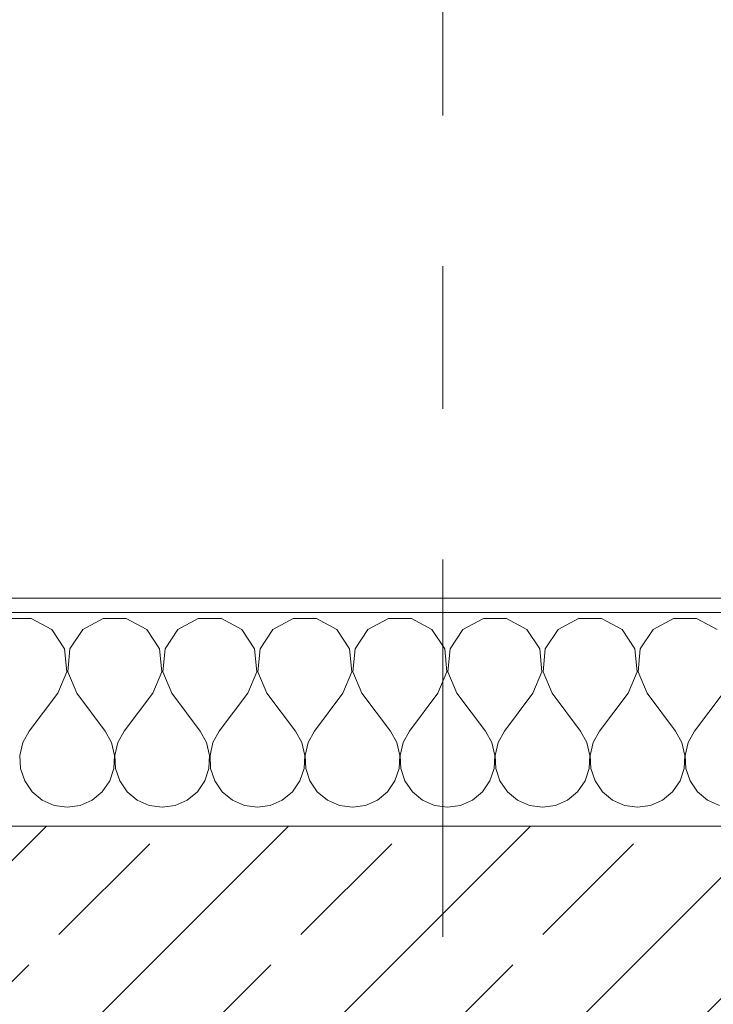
# Model space of a CAD drawing. Header units: metres. Extents: x -4 to 100, y -11 to 17.
# Tile 83 of 256: x 3.833 to 4.32, y 13.57 to 14.261. Entities that reach past the tile are written whole.
import ezdxf

# ---------------------------------------------------------------- set-up
doc = ezdxf.new("R2010")
doc.units = ezdxf.units.M
doc.header["$MEASUREMENT"] = 0
doc.linetypes.add('Strichlinie doppelt', pattern=[0.546806, 0.264583, -0.105833, 0.070556, -0.105833])
for name, color, linetype in [('152 - Bemaßung_ Beschriftung.Ausbau', 7, 'Continuous'), ('451 - Universal.Achsen Raster', 7, 'Continuous'), ('603 - Struktur.Bodenplatte_ Decke Roh', 7, 'Continuous'), ('604 - Struktur.Wand Aussen', 7, 'Continuous')]:
    doc.layers.add(name, color=color, linetype=linetype)
doc.styles.add('ERSTELLTER_STIL_2', font='txt')
doc.dimstyles.new('ERSTELLTER_STIL__5', dxfattribs={"dimtxt": 0.1, "dimasz": 0.0532, "dimexe": 0.18, "dimexo": 0.0625, "dimgap": 0, "dimtad": 1, "dimtih": 1, "dimtoh": 1, "dimzin": 0, "dimdsep": 46, "dimtxsty": 'ERSTELLTER_STIL_2', "dimblk": 'ARROWHEAD_2', "dimblk1": 'ARROWHEAD_2', "dimblk2": 'ARROWHEAD_2', "dimcen": 0.09, "dimse1": 1, "dimse2": 1, "dimclrd": 7, "dimclre": 7, "dimclrt": 7, "dimazin": 0, "dimtfac": 1, "dimtdec": 4, "dimtmove": 0, "dimatfit": 3, "dimfxl": 1, "dimtolj": 1, "dimtzin": 0, "dimarcsym": 0})

# ---------------------------------------------------------------- blocks, each defined once
blk = doc.blocks.new('*X63')
at = {"layer": '604 - Struktur.Wand Aussen', "color": 7, "linetype": 'Continuous', "lineweight": 5}
for p, q in [((3.84145, 13.84066), (3.82521, 13.84066)), ((3.85576, 13.83299), (3.84145, 13.84066)), ((3.89188, 13.84066), (3.87757, 13.83299)), ((3.90812, 13.84066), (3.89188, 13.84066)), ((3.92243, 13.83299), (3.90812, 13.84066)), ((3.95855, 13.84066), (3.94424, 13.83299)), ((3.97479, 13.84066), (3.95855, 13.84066)), ((3.9891, 13.83299), (3.97479, 13.84066)), ((4.02521, 13.84066), (4.0109, 13.83299)), ((4.04145, 13.84066), (4.02521, 13.84066)), ((4.05576, 13.83299), (4.04145, 13.84066)), ((4.09188, 13.84066), (4.07757, 13.83299)), ((4.10812, 13.84066), (4.09188, 13.84066)), ((4.12243, 13.83299), (4.10812, 13.84066)), ((4.15855, 13.84066), (4.14424, 13.83299)), ((4.17479, 13.84066), (4.15855, 13.84066)), ((4.1891, 13.83299), (4.17479, 13.84066)), ((4.22521, 13.84066), (4.2109, 13.83299)), ((4.24145, 13.84066), (4.22521, 13.84066)), ((4.25576, 13.83299), (4.24145, 13.84066)), ((4.29188, 13.84066), (4.27757, 13.83299)), ((4.30812, 13.84066), (4.29188, 13.84066)), ((4.32243, 13.83299), (4.30812, 13.84066)), ((3.86475, 13.81947), (3.85576, 13.83299)), ((3.87757, 13.83299), (3.86858, 13.81947)), ((3.93142, 13.81947), (3.92243, 13.83299)), ((3.94424, 13.83299), (3.93525, 13.81947)), ((3.99808, 13.81947), (3.9891, 13.83299)), ((4.0109, 13.83299), (4.00192, 13.81947)), ((4.06475, 13.81947), (4.05576, 13.83299)), ((4.07757, 13.83299), (4.06858, 13.81947)), ((4.13142, 13.81947), (4.12243, 13.83299)), ((4.14424, 13.83299), (4.13525, 13.81947)), ((4.19808, 13.81947), (4.1891, 13.83299)), ((4.2109, 13.83299), (4.20192, 13.81947)), ((4.26475, 13.81947), (4.25576, 13.83299)), ((4.27757, 13.83299), (4.26858, 13.81947)), ((3.86629, 13.8033), (3.86475, 13.81947)), ((3.86858, 13.81947), (3.86705, 13.8033)), ((3.93295, 13.8033), (3.93142, 13.81947)), ((3.93525, 13.81947), (3.93371, 13.8033)), ((3.99962, 13.8033), (3.99808, 13.81947)), ((4.00192, 13.81947), (4.00038, 13.8033)), ((4.06629, 13.8033), (4.06475, 13.81947)), ((4.06858, 13.81947), (4.06705, 13.8033)), ((4.13295, 13.8033), (4.13142, 13.81947)), ((4.13525, 13.81947), (4.13371, 13.8033)), ((4.19962, 13.8033), (4.19808, 13.81947)), ((4.20192, 13.81947), (4.20038, 13.8033)), ((4.26629, 13.8033), (4.26475, 13.81947)), ((4.26858, 13.81947), (4.26705, 13.8033)), ((3.86, 13.78833), (3.86629, 13.8033)), ((3.86705, 13.8033), (3.87333, 13.78833)), ((3.92667, 13.78833), (3.93295, 13.8033)), ((3.93371, 13.8033), (3.94, 13.78833)), ((3.99333, 13.78833), (3.99962, 13.8033)), ((4.00038, 13.8033), (4.00667, 13.78833)), ((4.06, 13.78833), (4.06629, 13.8033)), ((4.06705, 13.8033), (4.07333, 13.78833)), ((4.12667, 13.78833), (4.13295, 13.8033)), ((4.13371, 13.8033), (4.14, 13.78833)), ((4.19333, 13.78833), (4.19962, 13.8033)), ((4.20038, 13.8033), (4.20667, 13.78833)), ((4.26, 13.78833), (4.26629, 13.8033)), ((4.26705, 13.8033), (4.27333, 13.78833)), ((3.86, 13.78833), (3.84, 13.76167)), ((3.87333, 13.78833), (3.89333, 13.76167)), ((3.92667, 13.78833), (3.90667, 13.76167)), ((3.94, 13.78833), (3.96, 13.76167)), ((3.99333, 13.78833), (3.97333, 13.76167)), ((4.00667, 13.78833), (4.02667, 13.76167)), ((4.06, 13.78833), (4.04, 13.76167)), ((4.07333, 13.78833), (4.09333, 13.76167)), ((4.12667, 13.78833), (4.10667, 13.76167)), ((4.14, 13.78833), (4.16, 13.76167)), ((4.19333, 13.78833), (4.17333, 13.76167)), ((4.20667, 13.78833), (4.22667, 13.76167)), ((4.26, 13.78833), (4.24, 13.76167)), ((4.27333, 13.78833), (4.29333, 13.76167)), ((4.32667, 13.78833), (4.30667, 13.76167)), ((3.84, 13.76167), (3.83555, 13.75362)), ((3.89778, 13.75362), (3.89333, 13.76167)), ((3.90667, 13.76167), (3.90222, 13.75362)), ((3.96445, 13.75362), (3.96, 13.76167)), ((3.97333, 13.76167), (3.96888, 13.75362)), ((4.03112, 13.75362), (4.02667, 13.76167)), ((4.04, 13.76167), (4.03555, 13.75362)), ((4.09778, 13.75362), (4.09333, 13.76167)), ((4.10667, 13.76167), (4.10222, 13.75362)), ((4.16445, 13.75362), (4.16, 13.76167)), ((4.17333, 13.76167), (4.16888, 13.75362)), ((4.23112, 13.75362), (4.22667, 13.76167)), ((4.24, 13.76167), (4.23555, 13.75362)), ((4.29778, 13.75362), (4.29333, 13.76167)), ((4.30667, 13.76167), (4.30222, 13.75362)), ((3.83555, 13.75362), (3.83347, 13.74466)), ((3.89987, 13.74466), (3.89778, 13.75362)), ((3.90222, 13.75362), (3.90013, 13.74466)), ((3.96653, 13.74466), (3.96445, 13.75362)), ((3.96888, 13.75362), (3.9668, 13.74466)), ((4.0332, 13.74466), (4.03112, 13.75362)), ((4.03555, 13.75362), (4.03347, 13.74466)), ((4.09987, 13.74466), (4.09778, 13.75362)), ((4.10222, 13.75362), (4.10013, 13.74466)), ((4.16653, 13.74466), (4.16445, 13.75362)), ((4.16888, 13.75362), (4.1668, 13.74466)), ((4.2332, 13.74466), (4.23112, 13.75362)), ((4.23555, 13.75362), (4.23347, 13.74466)), ((4.29987, 13.74466), (4.29778, 13.75362)), ((4.30222, 13.75362), (4.30013, 13.74466)), ((3.83347, 13.74466), (3.83391, 13.73547)), ((3.89942, 13.73547), (3.89987, 13.74466)), ((3.90013, 13.74466), (3.90058, 13.73547)), ((3.96609, 13.73547), (3.96653, 13.74466)), ((3.9668, 13.74466), (3.96725, 13.73547)), ((4.03275, 13.73547), (4.0332, 13.74466)), ((4.03347, 13.74466), (4.03391, 13.73547)), ((4.09942, 13.73547), (4.09987, 13.74466)), ((4.10013, 13.74466), (4.10058, 13.73547)), ((4.16609, 13.73547), (4.16653, 13.74466)), ((4.1668, 13.74466), (4.16725, 13.73547)), ((4.23275, 13.73547), (4.2332, 13.74466)), ((4.23347, 13.74466), (4.23391, 13.73547)), ((4.29942, 13.73547), (4.29987, 13.74466)), ((4.30013, 13.74466), (4.30058, 13.73547)), ((3.83391, 13.73547), (3.83685, 13.72676)), ((3.89648, 13.72676), (3.89942, 13.73547)), ((3.90058, 13.73547), (3.90352, 13.72676)), ((3.96315, 13.72676), (3.96609, 13.73547)), ((3.96725, 13.73547), (3.97019, 13.72676)), ((4.02981, 13.72676), (4.03275, 13.73547)), ((4.03391, 13.73547), (4.03685, 13.72676)), ((4.09648, 13.72676), (4.09942, 13.73547)), ((4.10058, 13.73547), (4.10352, 13.72676)), ((4.16315, 13.72676), (4.16609, 13.73547)), ((4.16725, 13.73547), (4.17019, 13.72676)), ((4.22981, 13.72676), (4.23275, 13.73547)), ((4.23391, 13.73547), (4.23685, 13.72676)), ((4.29648, 13.72676), (4.29942, 13.73547)), ((4.30058, 13.73547), (4.30352, 13.72676)), ((3.83685, 13.72676), (3.84206, 13.71918)), ((3.89127, 13.71918), (3.89648, 13.72676)), ((3.90352, 13.72676), (3.90873, 13.71918)), ((3.95794, 13.71918), (3.96315, 13.72676)), ((3.97019, 13.72676), (3.97539, 13.71918)), ((4.02461, 13.71918), (4.02981, 13.72676)), ((4.03685, 13.72676), (4.04206, 13.71918)), ((4.09127, 13.71918), (4.09648, 13.72676)), ((4.10352, 13.72676), (4.10873, 13.71918)), ((4.15794, 13.71918), (4.16315, 13.72676)), ((4.17019, 13.72676), (4.17539, 13.71918)), ((4.22461, 13.71918), (4.22981, 13.72676)), ((4.23685, 13.72676), (4.24206, 13.71918)), ((4.29127, 13.71918), (4.29648, 13.72676)), ((4.30352, 13.72676), (4.30873, 13.71918)), ((3.84206, 13.71918), (3.84914, 13.71331)), ((3.88419, 13.71331), (3.89127, 13.71918)), ((3.90873, 13.71918), (3.91581, 13.71331)), ((3.95086, 13.71331), (3.95794, 13.71918)), ((3.97539, 13.71918), (3.98248, 13.71331)), ((4.01752, 13.71331), (4.02461, 13.71918)), ((4.04206, 13.71918), (4.04914, 13.71331)), ((4.08419, 13.71331), (4.09127, 13.71918)), ((4.10873, 13.71918), (4.11581, 13.71331)), ((4.15086, 13.71331), (4.15794, 13.71918)), ((4.17539, 13.71918), (4.18248, 13.71331)), ((4.21752, 13.71331), (4.22461, 13.71918)), ((4.24206, 13.71918), (4.24914, 13.71331)), ((4.28419, 13.71331), (4.29127, 13.71918)), ((4.30873, 13.71918), (4.31581, 13.71331)), ((3.84914, 13.71331), (3.85756, 13.7096)), ((3.85756, 13.7096), (3.86667, 13.70833)), ((3.86667, 13.70833), (3.87578, 13.7096)), ((3.87578, 13.7096), (3.88419, 13.71331)), ((3.91581, 13.71331), (3.92422, 13.7096)), ((3.92422, 13.7096), (3.93333, 13.70833)), ((3.93333, 13.70833), (3.94244, 13.7096)), ((3.94244, 13.7096), (3.95086, 13.71331)), ((3.98248, 13.71331), (3.99089, 13.7096)), ((3.99089, 13.7096), (4, 13.70833)), ((4, 13.70833), (4.00911, 13.7096)), ((4.00911, 13.7096), (4.01752, 13.71331)), ((4.04914, 13.71331), (4.05756, 13.7096)), ((4.05756, 13.7096), (4.06667, 13.70833)), ((4.06667, 13.70833), (4.07578, 13.7096)), ((4.07578, 13.7096), (4.08419, 13.71331)), ((4.11581, 13.71331), (4.12422, 13.7096)), ((4.12422, 13.7096), (4.13333, 13.70833)), ((4.13333, 13.70833), (4.14244, 13.7096)), ((4.14244, 13.7096), (4.15086, 13.71331)), ((4.18248, 13.71331), (4.19089, 13.7096)), ((4.19089, 13.7096), (4.2, 13.70833)), ((4.2, 13.70833), (4.20911, 13.7096)), ((4.20911, 13.7096), (4.21752, 13.71331)), ((4.24914, 13.71331), (4.25756, 13.7096)), ((4.25756, 13.7096), (4.26667, 13.70833)), ((4.26667, 13.70833), (4.27578, 13.7096)), ((4.27578, 13.7096), (4.28419, 13.71331)), ((4.31581, 13.71331), (4.32422, 13.7096))]:
    blk.add_line(p, q, dxfattribs=at)
blk = doc.blocks.new('*D283')
at = {"layer": '152 - Bemaßung_ Beschriftung.Ausbau', "color": 7, "linetype": 'Continuous', "lineweight": 5}
for p, q in [((1.12, 14.8025), (1.12, 14.9075)), ((3.52, 14.8025), (3.52, 14.9075)), ((1.14021, 14.89), (1.09979, 14.82)), ((3.54021, 14.89), (3.49979, 14.82)), ((-0.015, 14.855), (1.12, 14.855)), ((1.12, 14.855), (3.52, 14.855)), ((3.52, 14.855), (4.72, 14.855))]:
    blk.add_line(p, q, dxfattribs=at)
at = {"layer": '152 - Bemaßung_ Beschriftung.Ausbau', "color": 7, "lineweight": 5, "char_height": 0.1, "attachment_point": 7, "style": 'ERSTELLTER_STIL_2'}
for s, insert in [('\\A1;{\\pql;\\fArial|b0|i0|c0|p38;2,40}', (2.18697, 14.875)), ('\\A1;{\\pql;\\fArial|b0|i0|c0|p38;2,01}', (2.18697, 14.735))]:
    blk.add_mtext(s, dxfattribs=dict(at, insert=insert))
blk = doc.blocks.new('ARROWHEAD_2')
at = {"color": 0, "linetype": 'Continuous', "lineweight": 0}
for p, q in [((-0.378, -0.655), (0.378, 0.655)), ((0, 0), (-1, 0))]:
    blk.add_line(p, q, dxfattribs=at)
blk = doc.blocks.new('*D284')
at = {"layer": '152 - Bemaßung_ Beschriftung.Ausbau', "color": 7, "linetype": 'Continuous', "lineweight": 5}
for p, q in [((3.54021, 14.89), (3.49979, 14.82)), ((4.74021, 14.89), (4.69979, 14.82)), ((3.52, 14.855), (4.72, 14.855))]:
    blk.add_line(p, q, dxfattribs=at)
at = {"layer": '152 - Bemaßung_ Beschriftung.Ausbau', "color": 7, "lineweight": 5, "insert": (3.98697, 14.875), "char_height": 0.1, "attachment_point": 7, "style": 'ERSTELLTER_STIL_2'}
blk.add_mtext('\\A1;{\\pql;\\fArial|b0|i0|c0|p38;1,20}', dxfattribs=at)
blk = doc.blocks.new('*D285')
at = {"layer": '152 - Bemaßung_ Beschriftung.Ausbau', "color": 7, "linetype": 'Continuous', "lineweight": 5}
for p, q in [((4.72, 14.8025), (4.72, 14.9075)), ((7.12, 14.8025), (7.12, 14.9075)), ((4.74021, 14.89), (4.69979, 14.82)), ((7.14021, 14.89), (7.09979, 14.82)), ((3.52, 14.855), (4.72, 14.855)), ((4.72, 14.855), (7.12, 14.855)), ((7.12, 14.855), (8.32, 14.855))]:
    blk.add_line(p, q, dxfattribs=at)
at = {"layer": '152 - Bemaßung_ Beschriftung.Ausbau', "color": 7, "lineweight": 5, "char_height": 0.1, "attachment_point": 7, "style": 'ERSTELLTER_STIL_2'}
for s, insert in [('\\A1;{\\pql;\\fArial|b0|i0|c0|p38;2,40}', (5.78697, 14.875)), ('\\A1;{\\pql;\\fArial|b0|i0|c0|p38;2,01}', (5.78697, 14.735))]:
    blk.add_mtext(s, dxfattribs=dict(at, insert=insert))
blk = doc.blocks.new('*D318')
at = {"layer": '152 - Bemaßung_ Beschriftung.Ausbau', "color": 7, "linetype": 'Continuous', "lineweight": 5}
for p, q in [((0.225, 15.3025), (0.225, 15.4075)), ((0.24521, 15.39), (0.20479, 15.32)), ((4.0652, 15.39), (4.02478, 15.32)), ((-0.015, 15.355), (0.225, 15.355)), ((0.225, 15.355), (4.04499, 15.355))]:
    blk.add_line(p, q, dxfattribs=at)
at = {"layer": '152 - Bemaßung_ Beschriftung.Ausbau', "color": 7, "lineweight": 5, "char_height": 0.1, "attachment_point": 7, "style": 'ERSTELLTER_STIL_2'}
for s, insert in [('\\A1;{\\pql;\\fArial|b0|i0|c0|p38;3,82}', (1.92608, 15.375)), ('\\A1;{\\pql;\\fArial|b0|i0|c0|p38;15}', (3.87299, 15.375))]:
    blk.add_mtext(s, dxfattribs=dict(at, insert=insert))
blk = doc.blocks.new('*D319')
at = {"layer": '152 - Bemaßung_ Beschriftung.Ausbau', "color": 7, "linetype": 'Continuous', "lineweight": 5}
for p, q in [((4.04499, 15.3025), (4.04499, 15.4075)), ((4.0652, 15.39), (4.02478, 15.32)), ((4.2152, 15.39), (4.17478, 15.32)), ((0.225, 15.355), (4.04499, 15.355)), ((4.04499, 15.355), (4.19499, 15.355))]:
    blk.add_line(p, q, dxfattribs=at)
blk = doc.blocks.new('*D320')
at = {"layer": '152 - Bemaßung_ Beschriftung.Ausbau', "color": 7, "linetype": 'Continuous', "lineweight": 5}
for p, q in [((4.19499, 15.3025), (4.19499, 15.4075)), ((7.64499, 15.3025), (7.64499, 15.4075)), ((4.2152, 15.39), (4.17478, 15.32)), ((7.6652, 15.39), (7.62478, 15.32)), ((4.04499, 15.355), (4.19499, 15.355)), ((4.19499, 15.355), (7.64499, 15.355)), ((7.64499, 15.355), (7.79499, 15.355))]:
    blk.add_line(p, q, dxfattribs=at)
at = {"layer": '152 - Bemaßung_ Beschriftung.Ausbau', "color": 7, "lineweight": 5, "char_height": 0.1, "attachment_point": 7, "style": 'ERSTELLTER_STIL_2'}
for s, insert in [('\\A1;{\\pql;\\fArial|b0|i0|c0|p38;3,45}', (5.71107, 15.375)), ('\\A1;{\\pql;\\fArial|b0|i0|c0|p38;15}', (7.47299, 15.375))]:
    blk.add_mtext(s, dxfattribs=dict(at, insert=insert))
blk = doc.blocks.new('*D355')
at = {"layer": '152 - Bemaßung_ Beschriftung.Ausbau', "color": 7, "linetype": 'Continuous', "lineweight": 5}
for p, q in [((0.67999, 15.8025), (0.67999, 15.9075)), ((3.97999, 15.8025), (3.97999, 15.9075)), ((0.7002, 15.89), (0.65978, 15.82)), ((4.0002, 15.89), (3.95978, 15.82)), ((0.37999, 15.855), (0.67999, 15.855)), ((0.67999, 15.855), (3.97999, 15.855)), ((3.97999, 15.855), (4.27999, 15.855))]:
    blk.add_line(p, q, dxfattribs=at)
at = {"layer": '152 - Bemaßung_ Beschriftung.Ausbau', "color": 7, "lineweight": 5, "insert": (2.19696, 15.875), "char_height": 0.1, "attachment_point": 7, "style": 'ERSTELLTER_STIL_2'}
blk.add_mtext('\\A1;{\\pql;\\fArial|b0|i0|c0|p38;3,30}', dxfattribs=at)
blk = doc.blocks.new('*D356')
at = {"layer": '152 - Bemaßung_ Beschriftung.Ausbau', "color": 7, "linetype": 'Continuous', "lineweight": 5}
for p, q in [((4.0002, 15.89), (3.95978, 15.82)), ((4.3002, 15.89), (4.25978, 15.82)), ((3.97999, 15.855), (4.27999, 15.855))]:
    blk.add_line(p, q, dxfattribs=at)
at = {"layer": '152 - Bemaßung_ Beschriftung.Ausbau', "color": 7, "lineweight": 5, "insert": (4.0541, 15.875), "char_height": 0.1, "attachment_point": 7, "style": 'ERSTELLTER_STIL_2'}
blk.add_mtext('\\A1;{\\pql;\\fArial|b0|i0|c0|p38;30}', dxfattribs=at)
blk = doc.blocks.new('*D357')
at = {"layer": '152 - Bemaßung_ Beschriftung.Ausbau', "color": 7, "linetype": 'Continuous', "lineweight": 5}
for p, q in [((4.27999, 15.8025), (4.27999, 15.9075)), ((7.57999, 15.8025), (7.57999, 15.9075)), ((4.3002, 15.89), (4.25978, 15.82)), ((7.6002, 15.89), (7.55978, 15.82)), ((3.97999, 15.855), (4.27999, 15.855)), ((4.27999, 15.855), (7.57999, 15.855)), ((7.57999, 15.855), (7.87999, 15.855))]:
    blk.add_line(p, q, dxfattribs=at)
at = {"layer": '152 - Bemaßung_ Beschriftung.Ausbau', "color": 7, "lineweight": 5, "insert": (5.79696, 15.875), "char_height": 0.1, "attachment_point": 7, "style": 'ERSTELLTER_STIL_2'}
blk.add_mtext('\\A1;{\\pql;\\fArial|b0|i0|c0|p38;3,30}', dxfattribs=at)

msp = doc.modelspace()

# ---------------------------------------------------------------- hatches: boundary and pattern name
at = {"layer": '604 - Struktur.Wand Aussen', "linetype": 'Continuous', "lineweight": 0, "true_color": 0x000000}
h = msp.add_hatch(dxfattribs=at)
h.set_pattern_fill('Verputz_0001', color=18, style=0, pattern_type=2)
h.set_pattern_definition([(0, (0, 0), (0, 0.08660254), [0, -0.05]), (0, (0.025, 0.0433), (0, 0.08660254), [0, -0.05])])
h.paths.add_polyline_path([(3.43, 13.855), (3.43, 13.845), (4.81, 13.845), (4.81, 13.855)])
h = msp.add_hatch(dxfattribs=at)
h.set_pattern_fill('Beton__Stahlbeton_0001', color=18, style=0, pattern_type=2)
h.set_pattern_definition([(45, (0, 0), (-0.0848528, 0.0848528), []), (45, (-0.04243, 0.04243), (-0.0848528, 0.0848528), [0.09, -0.03])])
h.paths.add_polyline_path([(3.46, 13.695), (3.46, 13.575), (3.52, 13.575), (3.52, 13.505), (3.52, 13.455), (4.72, 13.455), (4.72, 13.505), (4.72, 13.575), (4.78, 13.575), (4.78, 13.695)])

# ---------------------------------------------------------------- linework, layer by layer
at = {"layer": '451 - Universal.Achsen Raster', "color": 160, "linetype": 'Strichlinie doppelt', "lineweight": 9, "true_color": 0x3232ff}
msp.add_line((4.12999, -10.585), (4.12999, 16.355), dxfattribs=at)
at = {"layer": '603 - Struktur.Bodenplatte_ Decke Roh', "color": 7, "linetype": 'Continuous', "lineweight": 18, "flags": 128}
msp.add_lwpolyline([(47.47999, 13.695), (14.77999, 13.695), (14.77999, 13.455), (14.77999, 12.99998), (14.84, 12.99998), (14.84, 8.58498), (13.03, 8.58498), (13.03, 8.72498), (11.41, 8.72498), (11.41, 12.99998), (11.47999, 12.99998), (11.47999, 13.455), (11.47999, 13.695), (-0.015, 13.695)], dxfattribs=at)
at = {"layer": '604 - Struktur.Wand Aussen', "color": 7, "linetype": 'Continuous', "lineweight": 5}
msp.add_line((4.78, 13.845), (3.46, 13.845), dxfattribs=at)
at = {"layer": '604 - Struktur.Wand Aussen', "color": 7, "linetype": 'Continuous', "lineweight": 13}
msp.add_line((4.78, 13.695), (3.46, 13.695), dxfattribs=at)
at = {"layer": '604 - Struktur.Wand Aussen', "color": 7, "linetype": 'Continuous', "lineweight": 5, "flags": 128}
msp.add_lwpolyline([(4.81, 13.855), (3.43, 13.855)], dxfattribs=at)

# ---------------------------------------------------------------- block references
at = {"layer": '604 - Struktur.Wand Aussen', "color": 7, "lineweight": 18}
msp.add_blockref('*X63', (0, 0), dxfattribs=at)

# ---------------------------------------------------------------- dimensions: what is measured, and where the dimension line sits
at = {"layer": '152 - Bemaßung_ Beschriftung.Ausbau', "color": 7, "linetype": 'Continuous', "lineweight": 5}
for base, p1, p2, picture, middle in [((3.97999, 15.855), (0.67999, 13.44998), (3.97999, 13.44998), '*D355', (2.32684, 15.925)), ((4.27999, 15.855), (3.97999, 13.44998), (4.27999, 13.44998), '*D356', (4.13034, 15.925)), ((7.57999, 15.855), (4.27999, 13.44998), (7.57999, 13.44998), '*D357', (5.92684, 15.925)), ((4.04499, 15.355), (0.225, 13.455), (4.04499, 10.60873), '*D318', (2.05596, 15.425)), ((7.64499, 15.355), (4.19499, 10.60873), (7.64499, 10.74998), '*D320', (5.84096, 15.425)), ((4.19499, 15.355), (4.04499, 10.60873), (4.19499, 10.60873), '*D319', (3.94922, 15.425)), ((3.52, 14.855), (1.12, 13.575), (3.52, 13.575), '*D283', (2.31685, 14.925)), ((4.72, 14.855), (3.52, 13.575), (4.72, 13.575), '*D284', (4.11685, 14.925)), ((7.12, 14.855), (4.72, 13.575), (7.12, 13.575), '*D285', (5.91685, 14.925))]:
    dim = msp.add_linear_dim(base=base, p1=p1, p2=p2, angle=0, dimstyle='ERSTELLTER_STIL__5', dxfattribs=at)
    dim.commit()
    dim.dimension.update_dxf_attribs({"geometry": picture, "text_midpoint": middle, "dimtype": 160})

doc.saveas('drawing.dxf')
